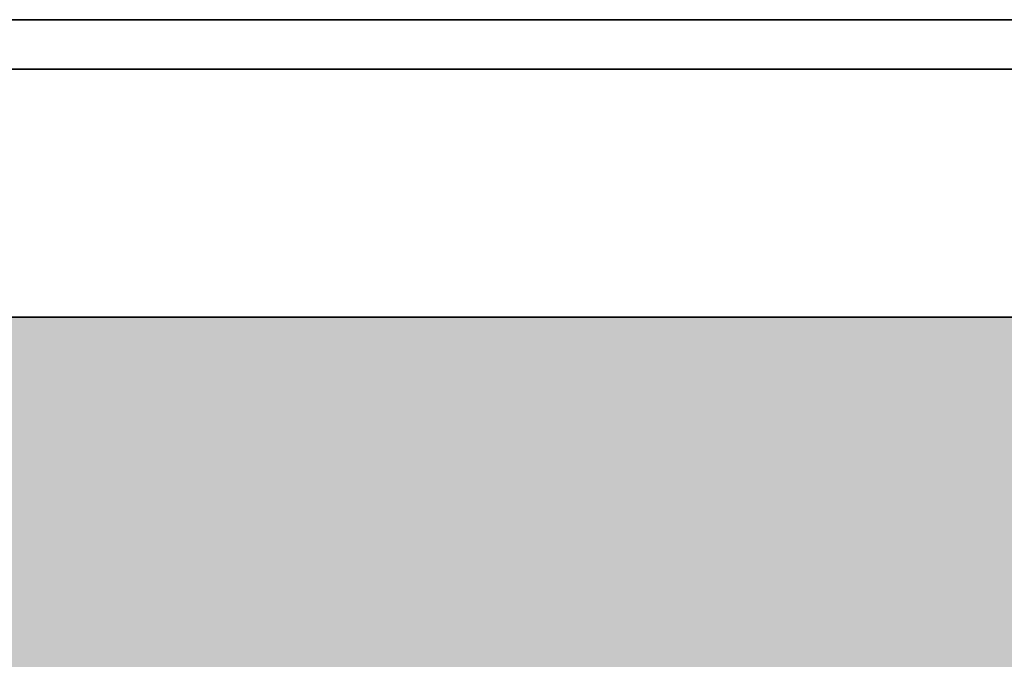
# Model space of a CAD drawing. Header units: millimetres. Extents: x 61846 to 198573, y 13020 to 52988.
# Tile 143 of 150: x 183362 to 183679, y 16255 to 16461. Entities that reach past the tile are written whole.
import ezdxf

# ---------------------------------------------------------------- set-up
doc = ezdxf.new("R2010")
doc.units = ezdxf.units.MM
doc.layers.add('A-FLOR', color=192, linetype='Continuous', lineweight=50)
doc.layers.add('S-BEAM', color=12, linetype='Continuous', lineweight=35)

# ---------------------------------------------------------------- blocks, each defined once
blk = doc.blocks.new('Floor_28_PBT_FL_druklaag_d_80 __400__C30_37_2397569 - Floor_28_PBT_FL_druklaag_d_80 __400__C30_37_2397569-312101-GZ lierenkamer 3')
at = {"layer": 'A-FLOR', "color": 90, "lineweight": 35}
for p, q in [((-45260, 16445), (-46761.87, 16445)), ((-46761.87, 16365), (-45260, 16365))]:
    blk.add_line(p, q, dxfattribs=at)
blk = doc.blocks.new('Floor_28_PBT_FL_druklaag_d_80 __400__C30_37_2397569 - Floor_28_PBT_FL_druklaag_d_80 __400__C30_37_2397569-312105-GZ lierenkamer 3')
blk.add_blockref('Floor_28_PBT_FL_druklaag_d_80 __400__C30_37_2397569 - Floor_28_PBT_FL_druklaag_d_80 __400__C30_37_2397569-312101-GZ lierenkamer 3', (0, 0))
blk = doc.blocks.new('TadP_A_CON_CONSTRUCTIE_rvt-5-GZ lierenkamer 3')
at = {"layer": 'A-FLOR'}
blk.add_hatch(color=135, dxfattribs=at).paths.add_polyline_path([(-46761.87, 16045), (-45260, 16045), (-45260, 16365), (-46761.87, 16365), (-46761.87, 16061.56)])
at = {"layer": 'A-FLOR', "color": 90, "lineweight": 35}
blk.add_line((-45260, 16365), (-46761.87, 16365), dxfattribs=at)
at = {"layer": 'A-FLOR', "color": 10, "lineweight": 18}
blk.add_blockref('Floor_28_PBT_FL_druklaag_d_80 __400__C30_37_2397569 - Floor_28_PBT_FL_druklaag_d_80 __400__C30_37_2397569-312105-GZ lierenkamer 3', (0, 0), dxfattribs=at)
blk = doc.blocks.new('H-Balk - HEB220-7317298-GZ lierenkamer 3')
at = {"layer": 'S-BEAM'}
for p, q in [((-45659.35, 16461), (-45260.43, 16461)), ((-45260.43, 16445), (-45659.35, 16445))]:
    blk.add_line(p, q, dxfattribs=at)

msp = doc.modelspace()

# ---------------------------------------------------------------- block references
at = {"color": 210, "lineweight": 5}
msp.add_blockref('TadP_A_CON_CONSTRUCTIE_rvt-5-GZ lierenkamer 3', (229012.82, 0), dxfattribs=at)
at = {"layer": 'S-BEAM'}
msp.add_blockref('H-Balk - HEB220-7317298-GZ lierenkamer 3', (229012.82, 0), dxfattribs=at)

doc.saveas('drawing.dxf')
